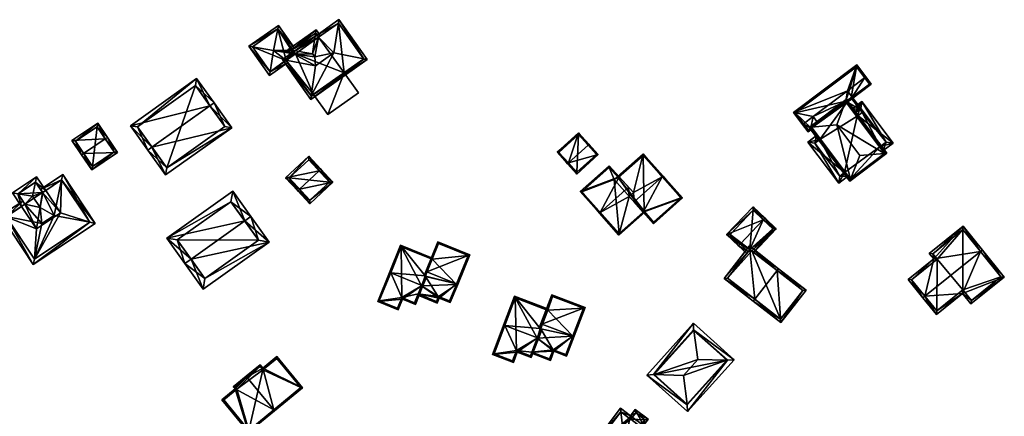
# Model space of a CAD drawing. Header units: inches. Extents: x 2523744 to 2528136, y 1148995 to 1152010.
# Tile 229 of 256: x 2527168 to 2527364, y 1151925 to 1152004. Entities that reach past the tile are written whole.
import ezdxf

# ---------------------------------------------------------------- set-up
doc = ezdxf.new("R2010")
doc.units = ezdxf.units.IN
doc.header["$MEASUREMENT"] = 0
doc.layers.add('Gebaeude Einzelhaus', color=10, linetype='Continuous')

msp = doc.modelspace()

# ---------------------------------------------------------------- meshes
at = {"layer": 'Gebaeude Einzelhaus'}
mesh = msp.add_polyface(dxfattribs=at)
corners = [(2527219.07, 1152002.381, 414.057), (2527213.325, 1151998.923, 413.76), (2527214.026, 1151998.8, 414.06), (2527219.209, 1152003.091, 413.76), (2527218.226, 1151998.065, 415.861), (2527222.406, 1151998.578, 413.76), (2527221.998, 1151998.289, 414.043), (2527221.781, 1151998.136, 414.194), (2527221.782, 1151998.137, 414.193), (2527222.064, 1151997.736, 414.194), (2527222.267, 1151997.45, 414.194), (2527217.434, 1151993.123, 413.76), (2527217.547, 1151993.828, 414.06), (2527221.03, 1151995.67, 413.76), (2527220.741, 1151996.077, 414.054), (2527220.695, 1151996.142, 414.101), (2527220.69, 1151996.149, 414.106), (2527222.353, 1151997.328, 414.106), (2527214.023, 1151998.804, 414.058), (2527219.09, 1152002.395, 414.043), (2527217.553, 1151993.82, 414.054), (2527219.09, 1152002.395, 406.07), (2527221.998, 1151998.289, 406.07), (2527214.023, 1151998.804, 406.07), (2527217.553, 1151993.82, 406.07), (2527220.741, 1151996.077, 406.07), (2527222.281, 1151997.89, 406.07), (2527222.621, 1151997.409, 406.07)]
mesh.append_faces([[corners[k] for k in face] for face in [(11, 12, 20), (11, 20, 13), (13, 20, 14), (1, 18, 2), (12, 1, 2), (12, 11, 1), (0, 3, 19), (5, 19, 3), (5, 6, 19), (3, 0, 1), (1, 0, 18), (12, 16, 4), (4, 16, 10), (10, 16, 17), (12, 15, 16), (12, 14, 15), (12, 13, 14), (12, 11, 13), (1, 12, 2), (2, 12, 4), (1, 11, 12), (7, 4, 9), (9, 4, 10), (6, 0, 8), (8, 0, 7), (7, 0, 4), (6, 5, 0), (0, 5, 3), (0, 2, 4), (3, 1, 0), (0, 1, 2)]], dxfattribs={"color": 13})
mesh.append_faces([[corners[k] for k in face] for face in [(26, 25, 22), (22, 25, 21), (21, 25, 23), (23, 25, 24), (26, 27, 25), (24, 25, 20), (20, 25, 14), (20, 12, 24), (12, 23, 24), (12, 2, 23), (2, 18, 23), (18, 0, 23), (23, 0, 21), (0, 19, 21), (21, 6, 22), (21, 19, 6)]], dxfattribs={"color": 41})
mesh = msp.add_polyface(dxfattribs=at)
corners = [(2527236.167, 1151996.417, 417.165), (2527231.24, 1152004.236, 416.894), (2527231.128, 1152003.531, 417.165), (2527236.88, 1151996.274, 416.894), (2527230.186, 1151997.614, 419.438), (2527220.697, 1151996.14, 417.165), (2527222.064, 1151997.736, 416.894), (2527219.993, 1151996.268, 416.894), (2527222.333, 1151997.356, 417.141), (2527226.589, 1151995.065, 419.438), (2527226.407, 1151996.811, 418.626), (2527227.146, 1152000.743, 417.151), (2527226.867, 1152001.138, 416.894), (2527225.736, 1151989.028, 417.166), (2527225.634, 1151988.306, 416.894), (2527231.121, 1152003.54, 417.159), (2527227.156, 1152000.73, 417.159), (2527220.69, 1151996.149, 417.159), (2527222.353, 1151997.328, 417.159), (2527225.753, 1151989.004, 417.151), (2527236.184, 1151996.393, 417.15), (2527225.968, 1151997.431, 418.626), (2527226.594, 1152001.524, 417.15), (2527227.564, 1152001.019, 416.894), (2527227.156, 1152000.73, 417.151), (2527226.703, 1152002.235, 416.894), (2527221.783, 1151998.137, 417.142), (2527221.084, 1151998.255, 416.894), (2527221.781, 1151998.136, 417.141), (2527221.945, 1151997.039, 416.894), (2527222.353, 1151997.328, 417.141), (2527226.584, 1152001.539, 417.141), (2527222.267, 1151997.45, 414.194), (2527222.064, 1151997.736, 414.194), (2527222.353, 1151997.328, 414.106), (2527220.69, 1151996.149, 414.106), (2527220.695, 1151996.142, 414.101), (2527220.741, 1151996.077, 414.054), (2527225.753, 1151989.004, 406.07), (2527220.741, 1151996.077, 406.07), (2527232.272, 1151993.622, 411.271), (2527236.184, 1151996.393, 406.07), (2527226.176, 1151989.304, 411.271), (2527226.176, 1151989.304, 406.07), (2527232.272, 1151993.622, 406.07), (2527231.121, 1152003.54, 406.07), (2527227.156, 1152000.73, 406.07), (2527226.867, 1152001.138, 411.765), (2527226.867, 1152001.138, 411.657), (2527226.867, 1152001.138, 406.07), (2527222.621, 1151997.409, 406.07), (2527222.281, 1151997.89, 406.07), (2527226.584, 1152001.539, 406.07), (2527221.998, 1151998.289, 414.043), (2527221.998, 1151998.289, 406.07), (2527221.781, 1151998.136, 414.194), (2527221.782, 1151998.137, 414.193)]
mesh.append_faces([[corners[k] for k in face] for face in [(30, 29, 8), (8, 29, 28), (28, 29, 27), (22, 31, 25), (26, 25, 31), (28, 27, 26), (26, 27, 25), (11, 23, 24), (11, 22, 23), (23, 22, 25), (28, 8, 26), (26, 8, 21), (21, 8, 10), (28, 29, 8), (8, 29, 30), (28, 27, 29), (22, 26, 21), (26, 27, 28), (22, 25, 26), (26, 25, 27), (22, 23, 25), (22, 11, 23), (23, 11, 24), (22, 21, 11), (11, 21, 10), (0, 3, 20), (14, 13, 19), (14, 20, 3), (14, 19, 20), (17, 5, 7), (7, 13, 14), (7, 5, 13), (17, 8, 18), (7, 6, 17), (17, 6, 8), (1, 2, 15), (3, 0, 1), (1, 0, 2), (11, 15, 16), (11, 12, 15), (15, 12, 1), (4, 13, 0), (0, 13, 3), (3, 13, 14), (4, 9, 13), (5, 13, 9), (5, 7, 13), (13, 7, 14), (11, 2, 12), (12, 2, 1), (10, 4, 11), (11, 4, 2), (8, 9, 10), (10, 9, 4), (8, 5, 9), (8, 6, 5), (5, 6, 7), (0, 2, 4), (3, 1, 0), (0, 1, 2)]], dxfattribs={"color": 13})
mesh.append_faces([[corners[k] for k in face] for face in [(54, 49, 51), (54, 52, 49), (28, 6, 8), (28, 55, 6), (6, 55, 33), (55, 28, 26), (26, 53, 55), (55, 53, 56), (53, 52, 54), (26, 31, 53), (53, 31, 52), (48, 52, 31), (48, 49, 52), (31, 47, 48), (48, 47, 46), (31, 22, 47), (11, 12, 22), (22, 12, 47), (50, 43, 39), (39, 43, 38), (50, 44, 43), (44, 45, 41), (49, 46, 51), (51, 46, 50), (50, 46, 44), (44, 46, 45), (48, 46, 49), (24, 11, 16), (24, 12, 11), (24, 47, 12), (24, 46, 47), (15, 24, 16), (15, 45, 24), (24, 45, 46), (15, 2, 45), (0, 45, 2), (0, 41, 45), (0, 20, 41), (41, 40, 44), (42, 38, 43), (40, 19, 42), (42, 19, 38), (41, 20, 40), (40, 20, 19), (13, 38, 19), (13, 37, 38), (38, 37, 39), (13, 5, 37), (37, 5, 36), (35, 5, 17), (35, 36, 5), (30, 17, 18), (30, 35, 17), (30, 34, 35), (8, 30, 18), (30, 32, 34), (8, 6, 30), (30, 6, 32), (32, 6, 33)]], dxfattribs={"color": 41})
mesh = msp.add_polyface(dxfattribs=at)
corners = [(2527335.858, 1151992.682, 410.08), (2527336.058, 1151992.833, 410.08), (2527334.261, 1151995.213, 408.457), (2527332.4, 1151990.073, 410.08), (2527321.694, 1151985.73, 408.457), (2527323.689, 1151983.5, 410.08), (2527323.49, 1151983.35, 410.08), (2527325.56, 1151984.911, 410.08), (2527325.171, 1151982.631, 408.997), (2527324.596, 1151981.884, 408.826), (2527325.321, 1151982.431, 408.826), (2527325.118, 1151982.701, 409.057), (2527326.463, 1151983.716, 409.057), (2527337.164, 1151991.366, 408.826), (2527333.356, 1151988.806, 408.996), (2527333.306, 1151988.456, 408.826), (2527333.156, 1151988.655, 408.996), (2527324.645, 1151982.234, 408.997), (2527336.814, 1151991.415, 408.997), (2527334.213, 1151994.863, 408.593), (2527322.044, 1151985.681, 408.593), (2527332.118, 1151987.983, 409.818), (2527333.356, 1151988.806, 409.803), (2527326.463, 1151983.716, 409.818), (2527334.873, 1151986.379, 409.306), (2527333.889, 1151985.636, 409.306), (2527335.051, 1151986.513, 409.306), (2527335.711, 1151985.684, 409.121), (2527335.673, 1151985.689, 409.126), (2527335.689, 1151985.668, 409.121), (2527333.156, 1151988.655, 409.803), (2527333.306, 1151988.456, 400.677), (2527333.156, 1151988.655, 400.677), (2527336.814, 1151991.415, 400.677), (2527334.213, 1151994.863, 400.677), (2527322.044, 1151985.681, 400.677), (2527324.645, 1151982.234, 400.677), (2527325.171, 1151982.631, 400.677), (2527332.118, 1151987.983, 400.677), (2527325.118, 1151982.701, 400.677), (2527332.322, 1151987.713, 400.677), (2527334.873, 1151986.379, 400.677), (2527335.361, 1151985.733, 400.677), (2527334.376, 1151984.99, 400.677)]
mesh.append_faces([[corners[k] for k in face] for face in [(30, 26, 24), (26, 27, 28), (30, 22, 26), (26, 22, 27), (28, 27, 29), (27, 28, 29), (22, 26, 27), (27, 26, 28), (22, 24, 26), (22, 21, 24), (24, 21, 25), (21, 7, 23), (22, 3, 21), (21, 3, 7), (4, 20, 6), (6, 20, 5), (19, 1, 0), (4, 2, 20), (20, 2, 19), (19, 2, 1), (13, 18, 1), (1, 18, 0), (15, 14, 13), (13, 14, 18), (15, 16, 14), (6, 17, 9), (9, 17, 10), (10, 17, 8), (6, 5, 17), (13, 14, 15), (15, 14, 16), (13, 0, 14), (14, 0, 3), (13, 1, 0), (6, 11, 5), (5, 11, 7), (7, 11, 12), (6, 9, 11), (11, 9, 8), (8, 9, 10), (3, 4, 7), (7, 4, 5), (5, 4, 6), (0, 2, 3), (3, 2, 4), (0, 1, 2)]], dxfattribs={"color": 13})
mesh.append_faces([[corners[k] for k in face] for face in [(41, 40, 31), (41, 43, 40), (41, 42, 43), (30, 14, 22), (30, 16, 14), (31, 15, 41), (41, 15, 24), (24, 15, 30), (30, 15, 16), (23, 7, 12), (14, 3, 22), (40, 32, 31), (32, 34, 33), (35, 39, 36), (36, 39, 37), (40, 38, 32), (32, 38, 34), (34, 38, 35), (35, 38, 39), (17, 37, 8), (17, 36, 37), (5, 20, 17), (17, 20, 36), (36, 20, 35), (20, 19, 35), (35, 19, 34), (19, 33, 34), (0, 18, 19), (19, 18, 33), (14, 33, 18), (14, 32, 33), (14, 16, 32), (15, 32, 16), (15, 31, 32)]], dxfattribs={"color": 41})
mesh = msp.add_polyface(dxfattribs=at)
corners = [(2527229.006, 1151985.308, 411.271), (2527235.103, 1151989.625, 411.271), (2527232.272, 1151993.622, 411.271), (2527226.176, 1151989.304, 411.271), (2527226.176, 1151989.304, 406.07), (2527229.006, 1151985.308, 406.07), (2527235.103, 1151989.625, 406.07), (2527232.272, 1151993.622, 406.07)]
mesh.append_faces([[corners[k] for k in face] for face in [(0, 2, 3), (0, 1, 2)]], dxfattribs={"color": 13})
mesh.append_faces([[corners[k] for k in face] for face in [(4, 7, 5), (5, 7, 6), (6, 7, 1), (1, 7, 2), (1, 0, 6), (6, 0, 5), (5, 0, 4), (4, 0, 3)]], dxfattribs={"color": 41})
mesh = msp.add_polyface(dxfattribs=at)
corners = [(2527205.561, 1151987.067, 418.378), (2527206.376, 1151987.648, 418.378), (2527202.915, 1151992.506, 412.516), (2527189.73, 1151983.114, 412.516), (2527194.006, 1151978.835, 418.378), (2527193.191, 1151978.255, 418.378), (2527209.906, 1151982.691, 412.516), (2527196.72, 1151973.3, 412.516), (2527202.681, 1151991.111, 413.499), (2527208.511, 1151982.926, 413.48), (2527191.125, 1151982.88, 413.499), (2527196.955, 1151974.695, 413.48), (2527202.681, 1151991.111, 406.486), (2527208.511, 1151982.926, 406.486), (2527191.125, 1151982.88, 406.486), (2527196.955, 1151974.695, 406.486)]
mesh.append_faces([[corners[k] for k in face] for face in [(6, 11, 9), (7, 11, 6), (4, 11, 5), (10, 4, 5), (5, 11, 7), (3, 10, 5), (8, 10, 2), (2, 10, 3), (0, 8, 1), (9, 0, 1), (6, 9, 1), (1, 8, 2), (7, 4, 5), (7, 6, 4), (4, 6, 0), (0, 6, 1), (0, 3, 4), (4, 3, 5), (0, 2, 3), (0, 1, 2)]], dxfattribs={"color": 13})
mesh.append_faces([[corners[k] for k in face] for face in [(12, 15, 14), (13, 15, 12), (9, 15, 13), (11, 15, 9), (14, 15, 11), (4, 14, 11), (10, 14, 4), (12, 14, 8), (8, 14, 10), (0, 12, 8), (13, 12, 9), (9, 12, 0)]], dxfattribs={"color": 41})
mesh = msp.add_polyface(dxfattribs=at)
corners = [(2527339.799, 1151977.573, 412.452), (2527332.166, 1151988.333, 412.219), (2527332.005, 1151987.898, 412.454), (2527340.259, 1151977.608, 412.218), (2527330.299, 1151983.286, 414.946), (2527334.894, 1151977.196, 414.946), (2527333.035, 1151972.47, 412.453), (2527332.86, 1151972.025, 412.218), (2527324.768, 1151982.75, 412.219), (2527325.244, 1151982.796, 412.454), (2527332.118, 1151987.983, 412.369), (2527339.909, 1151977.656, 412.369), (2527325.118, 1151982.701, 412.363), (2527332.909, 1151972.375, 412.362), (2527338.947, 1151978.931, 410.683), (2527339.909, 1151977.656, 400.677), (2527333.889, 1151985.636, 410.683), (2527338.947, 1151978.931, 400.677), (2527332.118, 1151987.983, 409.818), (2527333.889, 1151985.636, 409.306), (2527326.463, 1151983.716, 409.818), (2527325.118, 1151982.701, 409.057), (2527326.463, 1151983.716, 409.057), (2527326.889, 1151980.354, 410.835), (2527331.844, 1151973.787, 410.835), (2527325.171, 1151982.631, 408.997), (2527326.889, 1151980.354, 400.677), (2527332.909, 1151972.375, 400.677), (2527331.844, 1151973.787, 400.677), (2527325.171, 1151982.631, 400.677), (2527332.118, 1151987.983, 400.677), (2527332.322, 1151987.713, 400.677), (2527325.118, 1151982.701, 400.677), (2527334.376, 1151984.99, 400.677)]
mesh.append_faces([[corners[k] for k in face] for face in [(13, 6, 7), (12, 13, 7), (9, 12, 8), (8, 12, 7), (2, 9, 1), (10, 2, 1), (1, 9, 8), (6, 0, 3), (3, 0, 11), (11, 10, 3), (7, 6, 3), (3, 10, 1), (9, 6, 4), (4, 6, 5), (8, 7, 9), (9, 7, 6), (1, 9, 2), (2, 9, 4), (1, 8, 9), (6, 0, 5), (6, 3, 0), (6, 7, 3), (0, 4, 5), (0, 2, 4), (3, 1, 0), (0, 1, 2)]], dxfattribs={"color": 13})
mesh.append_faces([[corners[k] for k in face] for face in [(28, 17, 27), (27, 17, 15), (26, 33, 28), (28, 33, 17), (29, 31, 26), (26, 31, 33), (32, 30, 29), (29, 30, 31), (15, 6, 27), (27, 6, 13), (11, 0, 15), (15, 0, 6), (26, 25, 29), (13, 24, 27), (27, 24, 28), (26, 23, 25), (25, 23, 21), (21, 23, 12), (12, 23, 13), (13, 23, 24), (20, 2, 18), (18, 2, 10), (20, 9, 2), (20, 12, 9), (22, 21, 20), (20, 21, 12), (10, 16, 18), (18, 16, 19), (14, 15, 17), (10, 11, 16), (16, 11, 14), (14, 11, 15)]], dxfattribs={"color": 41})
mesh = msp.add_polyface(dxfattribs=at)
corners = [(2527338.947, 1151978.931, 410.683), (2527339.549, 1151978.133, 410.683), (2527341.511, 1151979.614, 409.269), (2527333.889, 1151985.636, 410.683), (2527335.248, 1151987.914, 409.269), (2527333.287, 1151986.434, 410.683), (2527340.11, 1151979.81, 409.844), (2527335.051, 1151986.513, 409.845), (2527340.11, 1151979.81, 400.677), (2527335.051, 1151986.513, 400.677), (2527335.051, 1151986.513, 409.306), (2527334.873, 1151986.379, 409.306), (2527333.889, 1151985.636, 409.306), (2527334.873, 1151986.379, 400.677), (2527338.947, 1151978.931, 400.677), (2527335.361, 1151985.733, 400.677), (2527334.376, 1151984.99, 400.677)]
mesh.append_faces([[corners[k] for k in face] for face in [(5, 7, 3), (6, 1, 0), (6, 2, 1), (5, 4, 7), (7, 4, 6), (6, 4, 2), (3, 4, 5), (0, 2, 3), (3, 2, 4), (0, 1, 2)]], dxfattribs={"color": 13})
mesh.append_faces([[corners[k] for k in face] for face in [(16, 15, 14), (14, 15, 8), (8, 15, 9), (9, 15, 13), (8, 6, 14), (14, 6, 0), (11, 10, 13), (13, 10, 9), (3, 7, 12), (12, 7, 11), (11, 7, 10), (8, 10, 6), (6, 10, 7), (8, 9, 10)]], dxfattribs={"color": 41})
mesh = msp.add_polyface(dxfattribs=at)
corners = [(2527184.736, 1151980.501, 414.286), (2527183.243, 1151983.598, 411.705), (2527178.116, 1151980.126, 411.705), (2527185.15, 1151980.781, 414.286), (2527180.437, 1151977.59, 414.286), (2527180.024, 1151977.31, 414.286), (2527182.05, 1151974.316, 411.705), (2527187.176, 1151977.788, 411.705), (2527178.81, 1151979.993, 412.084), (2527182.184, 1151975.011, 412.062), (2527186.483, 1151977.921, 412.061), (2527183.109, 1151982.904, 412.084), (2527183.109, 1151982.904, 406.255), (2527186.483, 1151977.921, 406.255), (2527178.81, 1151979.993, 406.255), (2527182.184, 1151975.011, 406.255)]
mesh.append_faces([[corners[k] for k in face] for face in [(11, 8, 1), (0, 11, 3), (10, 0, 3), (3, 11, 1), (7, 10, 3), (6, 9, 10), (6, 10, 7), (4, 9, 5), (8, 4, 5), (5, 9, 6), (1, 8, 2), (2, 8, 5), (4, 7, 0), (0, 7, 3), (4, 6, 7), (4, 5, 6), (0, 2, 4), (4, 2, 5), (3, 1, 0), (0, 1, 2)]], dxfattribs={"color": 13})
mesh.append_faces([[corners[k] for k in face] for face in [(12, 15, 14), (13, 15, 12), (10, 15, 13), (9, 15, 10), (14, 15, 9), (4, 14, 9), (8, 14, 4), (12, 14, 11), (11, 14, 8), (0, 12, 11), (13, 12, 10), (10, 12, 0)]], dxfattribs={"color": 41})
mesh = msp.add_polyface(dxfattribs=at)
corners = [(2527280.797, 1151979.244, 410.492), (2527280.981, 1151979.411, 410.492), (2527278.924, 1151981.689, 409.559), (2527276.88, 1151975.704, 410.492), (2527274.635, 1151977.814, 409.559), (2527276.694, 1151975.536, 410.492), (2527282.84, 1151977.355, 409.635), (2527278.553, 1151973.48, 409.635), (2527278.906, 1151981.336, 409.635), (2527274.989, 1151977.796, 409.635), (2527278.57, 1151973.833, 409.712), (2527282.488, 1151977.373, 409.712), (2527282.488, 1151977.373, 403.887), (2527278.906, 1151981.336, 403.887), (2527274.989, 1151977.796, 403.887), (2527278.57, 1151973.833, 403.887)]
mesh.append_faces([[corners[k] for k in face] for face in [(0, 8, 1), (11, 0, 1), (6, 11, 1), (7, 10, 11), (7, 11, 6), (3, 10, 5), (9, 3, 5), (5, 10, 7), (8, 9, 4), (4, 9, 5), (1, 8, 2), (2, 8, 4), (7, 3, 5), (7, 6, 3), (3, 6, 0), (0, 6, 1), (3, 4, 5), (0, 2, 3), (3, 2, 4), (0, 1, 2)]], dxfattribs={"color": 13})
mesh.append_faces([[corners[k] for k in face] for face in [(13, 15, 14), (12, 15, 13), (11, 15, 12), (10, 15, 11), (14, 15, 3), (3, 15, 10), (9, 14, 3), (13, 14, 8), (8, 14, 9), (12, 13, 0), (0, 13, 8), (11, 12, 0)]], dxfattribs={"color": 41})
mesh = msp.add_polyface(dxfattribs=at)
corners = [(2527331.844, 1151973.787, 410.835), (2527330.674, 1151971.651, 409.121), (2527332.446, 1151972.988, 410.835), (2527324.515, 1151979.815, 409.121), (2527326.889, 1151980.354, 410.835), (2527326.287, 1151981.152, 410.835), (2527325.915, 1151979.619, 409.893), (2527330.87, 1151973.053, 409.894), (2527326.889, 1151980.354, 400.677), (2527325.915, 1151979.619, 400.677), (2527330.87, 1151973.053, 400.677), (2527331.844, 1151973.787, 400.677)]
mesh.append_faces([[corners[k] for k in face] for face in [(1, 7, 2), (2, 7, 0), (1, 6, 7), (6, 5, 4), (1, 3, 6), (6, 3, 5), (3, 4, 5), (3, 0, 4), (3, 1, 0), (0, 1, 2)]], dxfattribs={"color": 13})
mesh.append_faces([[corners[k] for k in face] for face in [(8, 10, 9), (8, 11, 10), (10, 11, 7), (7, 11, 0), (7, 6, 10), (10, 6, 9), (9, 6, 8), (8, 6, 4)]], dxfattribs={"color": 41})
mesh = msp.add_polyface(dxfattribs=at)
corners = [(2527291.753, 1151965.894, 414.289), (2527293.831, 1151963.559, 412.289), (2527299.611, 1151968.703, 412.289), (2527295.541, 1151972.903, 416.03), (2527295.728, 1151973.069, 416.03), (2527289.946, 1151967.925, 416.03), (2527286.985, 1151972.946, 412.445), (2527291.76, 1151977.528, 412.289), (2527286.632, 1151972.965, 412.289), (2527289.813, 1151969.768, 415.112), (2527286.798, 1151972.779, 412.445), (2527288.972, 1151969.019, 415.112), (2527293.851, 1151963.911, 412.448), (2527299.259, 1151968.723, 412.448), (2527291.94, 1151966.06, 414.289), (2527291.74, 1151977.175, 412.446), (2527283.234, 1151965.842, 416.03), (2527283.048, 1151965.676, 416.03), (2527286.953, 1151961.288, 412.289), (2527291.753, 1151965.894, 412.448), (2527292.106, 1151965.873, 412.289), (2527291.94, 1151966.06, 412.448), (2527288.855, 1151970.845, 416.03), (2527279.224, 1151969.974, 412.289), (2527286.985, 1151972.946, 414.2), (2527285.031, 1151975.141, 412.289), (2527286.973, 1151961.64, 412.448), (2527286.798, 1151972.779, 414.2), (2527285.011, 1151974.789, 412.451), (2527279.576, 1151969.954, 412.451), (2527291.753, 1151965.894, 403.436), (2527291.94, 1151966.06, 403.436), (2527293.851, 1151963.911, 403.436), (2527299.259, 1151968.723, 403.436), (2527291.74, 1151977.175, 403.436), (2527286.798, 1151972.779, 403.436), (2527286.632, 1151972.965, 403.436), (2527285.979, 1151972.384, 403.436), (2527285.011, 1151974.789, 403.436), (2527279.576, 1151969.954, 403.436), (2527286.973, 1151961.64, 403.436)]
mesh.append_faces([[corners[k] for k in face] for face in [(25, 29, 23), (23, 29, 17), (17, 29, 16), (25, 28, 29), (24, 28, 25), (24, 27, 28), (18, 19, 20), (20, 19, 21), (17, 26, 18), (18, 26, 19), (17, 16, 26), (24, 16, 22), (25, 23, 24), (24, 23, 16), (16, 23, 17), (16, 11, 22), (22, 11, 9), (19, 20, 21), (16, 18, 11), (11, 18, 19), (19, 18, 20), (16, 17, 18), (7, 6, 8), (8, 6, 10), (4, 15, 7), (7, 15, 6), (4, 3, 15), (1, 13, 2), (2, 13, 4), (4, 13, 3), (14, 12, 0), (0, 12, 1), (1, 12, 13), (3, 9, 5), (5, 9, 11), (6, 8, 10), (4, 7, 3), (3, 7, 9), (9, 7, 6), (6, 7, 8), (0, 3, 5), (0, 2, 3), (3, 2, 4), (0, 1, 2)]], dxfattribs={"color": 13})
mesh.append_faces([[corners[k] for k in face] for face in [(36, 37, 38), (38, 37, 39), (39, 37, 40), (40, 37, 30), (9, 24, 22), (9, 6, 24), (26, 30, 19), (26, 40, 30), (26, 39, 40), (16, 29, 26), (26, 29, 39), (29, 28, 39), (39, 28, 38), (27, 8, 28), (28, 8, 38), (38, 8, 36), (27, 10, 8), (24, 6, 27), (27, 6, 10), (35, 37, 36), (35, 30, 37), (32, 31, 33), (33, 31, 34), (34, 31, 35), (35, 31, 30), (10, 35, 8), (8, 35, 36), (6, 35, 10), (15, 34, 6), (6, 34, 35), (15, 33, 34), (3, 13, 15), (15, 13, 33), (13, 32, 33), (13, 12, 32), (21, 12, 14), (21, 32, 12), (21, 31, 32), (19, 21, 0), (0, 21, 14), (19, 31, 21), (19, 30, 31), (0, 11, 19), (0, 5, 11)]], dxfattribs={"color": 41})
mesh = msp.add_polyface(dxfattribs=at)
corners = [(2527227.28, 1151974.085, 413.024), (2527230.038, 1151971.85, 410.664), (2527227.646, 1151974.425, 413.024), (2527223.402, 1151970.483, 413.024), (2527225.426, 1151967.568, 410.664), (2527223.035, 1151970.143, 413.024), (2527225.241, 1151977.015, 410.664), (2527220.63, 1151972.734, 410.664), (2527229.331, 1151971.876, 411), (2527225.453, 1151968.274, 410.999), (2527225.215, 1151976.309, 410.998), (2527221.336, 1151972.708, 410.997), (2527229.331, 1151971.876, 405.025), (2527225.215, 1151976.309, 405.025), (2527221.336, 1151972.708, 405.025), (2527225.453, 1151968.274, 405.025)]
mesh.append_faces([[corners[k] for k in face] for face in [(3, 9, 5), (11, 3, 5), (5, 9, 4), (7, 11, 5), (10, 11, 6), (6, 11, 7), (0, 10, 2), (8, 0, 2), (2, 10, 6), (1, 9, 8), (4, 9, 1), (1, 8, 2), (0, 7, 3), (3, 7, 5), (0, 6, 7), (0, 2, 6), (4, 3, 5), (4, 1, 3), (3, 1, 0), (0, 1, 2)]], dxfattribs={"color": 13})
mesh.append_faces([[corners[k] for k in face] for face in [(12, 15, 14), (12, 14, 13), (9, 15, 12), (9, 12, 8), (3, 15, 9), (14, 15, 11), (11, 15, 3), (13, 14, 11), (10, 13, 11), (12, 13, 10), (0, 12, 10), (8, 12, 0)]], dxfattribs={"color": 41})
mesh = msp.add_polyface(dxfattribs=at)
corners = [(2527171.085, 1151972.903, 416.073), (2527166.304, 1151969.726, 416.073), (2527167.383, 1151969.542, 416.413), (2527170.867, 1151971.858, 416.413), (2527170.281, 1151969.046, 417.326), (2527168.095, 1151967.03, 416.073), (2527168.714, 1151967.441, 416.39), (2527171.768, 1151966.809, 417.326), (2527172.877, 1151970.207, 416.073), (2527172.286, 1151969.814, 416.39), (2527167.344, 1151969.516, 416.393), (2527168.72, 1151967.445, 416.393), (2527170.875, 1151971.863, 416.408), (2527172.251, 1151969.791, 416.409), (2527182.718, 1151963.651, 416.073), (2527176.266, 1151973.36, 416.073), (2527176.05, 1151972.316, 416.39), (2527181.666, 1151963.853, 416.392), (2527174.579, 1151965.213, 418.544), (2527170.419, 1151955.479, 416.073), (2527170.64, 1151956.526, 416.392), (2527172.131, 1151963.588, 418.544), (2527165.015, 1151964.983, 416.39), (2527168.305, 1151968.07, 416.073), (2527163.968, 1151965.188, 416.073), (2527168.72, 1151967.445, 416.39), (2527171.836, 1151970.416, 416.073), (2527172.251, 1151969.791, 416.39), (2527181.678, 1151963.861, 416.386), (2527176.056, 1151972.32, 416.387), (2527165.008, 1151964.978, 416.386), (2527170.629, 1151956.519, 416.387), (2527172.251, 1151969.791, 405.151), (2527172.877, 1151970.207, 405.151), (2527170.875, 1151971.863, 405.151), (2527167.344, 1151969.516, 405.151), (2527168.72, 1151967.445, 405.151), (2527168.095, 1151967.03, 405.151), (2527168.095, 1151967.03, 407.042), (2527168.095, 1151967.03, 407.047), (2527175.858, 1151965.72, 405.151), (2527171.076, 1151962.544, 405.151), (2527165.008, 1151964.978, 405.151), (2527170.629, 1151956.519, 405.151), (2527181.678, 1151963.861, 405.151), (2527176.056, 1151972.32, 405.151)]
mesh.append_faces([[corners[k] for k in face] for face in [(31, 20, 19), (24, 22, 30), (24, 30, 19), (19, 30, 31), (24, 23, 22), (22, 23, 6), (6, 23, 25), (29, 16, 15), (27, 26, 9), (9, 26, 16), (16, 26, 15), (19, 17, 14), (19, 20, 17), (14, 28, 15), (15, 28, 29), (14, 17, 28), (20, 22, 19), (19, 22, 24), (20, 21, 22), (27, 9, 26), (16, 15, 26), (16, 26, 9), (7, 18, 9), (9, 18, 16), (6, 21, 7), (7, 21, 18), (6, 22, 21), (25, 23, 6), (6, 23, 22), (22, 23, 24), (20, 18, 21), (20, 17, 18), (20, 19, 17), (17, 19, 14), (14, 16, 17), (17, 16, 18), (14, 15, 16), (0, 12, 3), (12, 9, 13), (0, 8, 12), (12, 8, 9), (0, 2, 1), (0, 3, 2), (6, 10, 11), (10, 1, 2), (6, 5, 10), (10, 5, 1), (9, 4, 7), (9, 3, 4), (9, 8, 3), (3, 8, 0), (2, 6, 4), (4, 6, 7), (2, 5, 6), (2, 1, 5), (0, 2, 3), (3, 2, 4), (0, 1, 2)]], dxfattribs={"color": 13})
mesh.append_faces([[corners[k] for k in face] for face in [(43, 40, 44), (44, 40, 45), (45, 40, 33), (37, 41, 42), (42, 41, 43), (43, 41, 40), (29, 8, 16), (16, 8, 9), (29, 45, 8), (8, 45, 33), (29, 28, 45), (45, 28, 44), (17, 44, 28), (17, 43, 44), (17, 20, 43), (20, 31, 43), (31, 30, 43), (43, 30, 42), (38, 42, 30), (38, 37, 42), (39, 30, 22), (39, 38, 30), (6, 5, 22), (22, 5, 39), (36, 41, 37), (34, 32, 35), (35, 32, 36), (36, 32, 41), (41, 32, 40), (40, 32, 33), (25, 6, 11), (25, 5, 6), (36, 39, 25), (25, 39, 5), (36, 38, 39), (36, 37, 38), (10, 25, 11), (10, 35, 25), (25, 35, 36), (10, 34, 35), (10, 12, 34), (2, 12, 10), (3, 12, 2), (27, 12, 13), (27, 34, 12), (27, 32, 34), (9, 27, 13), (9, 8, 27), (27, 8, 32), (32, 8, 33)]], dxfattribs={"color": 41})
mesh = msp.add_polyface(dxfattribs=at)
corners = [(2527212.484, 1151964.123, 417.326), (2527210.09, 1151970.06, 411.299), (2527196.96, 1151960.69, 411.299), (2527213.705, 1151964.994, 417.326), (2527201.796, 1151956.495, 417.326), (2527200.575, 1151955.624, 417.326), (2527204.189, 1151950.559, 411.299), (2527217.319, 1151959.93, 411.299), (2527209.74, 1151967.968, 412.751), (2527215.226, 1151960.28, 412.753), (2527199.053, 1151960.34, 412.753), (2527204.539, 1151952.651, 412.752), (2527215.226, 1151960.28, 405.397), (2527209.74, 1151967.968, 405.397), (2527199.053, 1151960.34, 405.397), (2527204.539, 1151952.651, 405.397)]
mesh.append_faces([[corners[k] for k in face] for face in [(7, 11, 9), (6, 11, 7), (4, 11, 5), (10, 4, 5), (5, 11, 6), (8, 10, 2), (2, 10, 5), (1, 8, 2), (0, 8, 3), (9, 0, 3), (7, 9, 3), (3, 8, 1), (4, 7, 0), (0, 7, 3), (5, 6, 4), (4, 6, 7), (0, 2, 4), (4, 2, 5), (3, 1, 0), (0, 1, 2)]], dxfattribs={"color": 13})
mesh.append_faces([[corners[k] for k in face] for face in [(12, 15, 14), (12, 14, 13), (11, 15, 12), (11, 12, 9), (14, 15, 11), (4, 14, 11), (10, 14, 4), (13, 14, 8), (8, 14, 10), (12, 13, 8), (0, 12, 8), (9, 12, 0)]], dxfattribs={"color": 41})
mesh = msp.add_polyface(dxfattribs=at)
corners = [(2527318.26, 1151962.551, 405.854), (2527316.009, 1151964.69, 407.845), (2527315.665, 1151964.328, 407.845), (2527313.001, 1151958.443, 406.484), (2527311.1, 1151959.524, 407.845), (2527312.677, 1151958.026, 406.45), (2527310.755, 1151959.161, 407.845), (2527312.368, 1151957.629, 406.419), (2527313.384, 1151958.145, 406.174), (2527313.78, 1151957.837, 405.854), (2527313.624, 1151966.959, 405.854), (2527308.369, 1151961.429, 405.854), (2527317.554, 1151962.534, 406.175), (2527313.641, 1151966.251, 406.156), (2527309.076, 1151961.446, 406.157), (2527317.554, 1151962.534, 399.66), (2527313.641, 1151966.251, 399.66), (2527309.076, 1151961.446, 399.66), (2527312.677, 1151958.026, 399.66), (2527313.384, 1151958.145, 399.66), (2527313.001, 1151958.443, 399.66)]
mesh.append_faces([[corners[k] for k in face] for face in [(11, 14, 6), (6, 14, 4), (2, 13, 1), (1, 13, 10), (10, 13, 11), (11, 13, 14), (6, 5, 7), (6, 4, 5), (0, 12, 1), (1, 12, 2), (0, 9, 12), (12, 9, 8), (2, 11, 4), (4, 11, 6), (2, 10, 11), (2, 1, 10), (0, 8, 9), (0, 3, 8), (5, 6, 7), (3, 4, 5), (5, 4, 6), (0, 2, 3), (3, 2, 4), (0, 1, 2)]], dxfattribs={"color": 13})
mesh.append_faces([[corners[k] for k in face] for face in [(15, 20, 16), (16, 20, 17), (17, 20, 18), (15, 19, 20), (15, 8, 19), (15, 12, 8), (5, 14, 18), (18, 14, 17), (5, 4, 14), (14, 13, 17), (17, 13, 16), (13, 15, 16), (2, 12, 13), (13, 12, 15)]], dxfattribs={"color": 41})
mesh = msp.add_polyface(dxfattribs=at)
corners = [(2527358.891, 1151958.019, 408.302), (2527359.28, 1151958.333, 408.302), (2527355.438, 1151963.1, 405.649), (2527349.571, 1151956.569, 406.257), (2527348.69, 1151957.663, 405.649), (2527347.835, 1151949.11, 408.302), (2527344.485, 1151952.47, 406.257), (2527347.445, 1151948.796, 408.302), (2527363.626, 1151952.938, 405.24), (2527355.32, 1151949.679, 406.422), (2527356.998, 1151947.596, 405.24), (2527350.114, 1151945.484, 406.422), (2527357.074, 1151948.299, 405.461), (2527350.19, 1151946.186, 406.643), (2527355.396, 1151950.381, 406.643), (2527362.924, 1151953.014, 405.461), (2527349.393, 1151957.588, 405.865), (2527350.274, 1151956.494, 406.473), (2527345.188, 1151952.395, 406.474), (2527355.363, 1151962.398, 405.865), (2527362.924, 1151953.014, 398.257), (2527355.363, 1151962.398, 398.257), (2527349.393, 1151957.588, 398.257), (2527350.274, 1151956.494, 398.257), (2527345.188, 1151952.395, 398.257), (2527350.19, 1151946.186, 398.257), (2527355.396, 1151950.381, 398.257), (2527357.074, 1151948.299, 398.257)]
mesh.append_faces([[corners[k] for k in face] for face in [(6, 18, 7), (7, 18, 5), (19, 1, 0), (16, 2, 19), (19, 2, 1), (16, 4, 2), (6, 3, 18), (18, 3, 17), (17, 3, 16), (16, 3, 4), (8, 15, 1), (1, 15, 0), (8, 12, 15), (13, 7, 5), (13, 11, 7), (12, 9, 14), (14, 9, 13), (13, 9, 11), (8, 10, 12), (12, 10, 9), (11, 5, 7), (0, 8, 1), (11, 9, 5), (5, 9, 0), (0, 9, 8), (8, 9, 10), (5, 6, 7), (0, 3, 5), (5, 3, 6), (0, 2, 3), (3, 2, 4), (0, 1, 2)]], dxfattribs={"color": 13})
mesh.append_faces([[corners[k] for k in face] for face in [(23, 26, 25), (23, 25, 24), (21, 26, 23), (21, 23, 22), (20, 27, 26), (20, 26, 21), (15, 27, 20), (12, 27, 15), (26, 27, 12), (14, 26, 12), (25, 26, 13), (13, 26, 14), (24, 25, 5), (5, 25, 13), (18, 24, 5), (23, 24, 17), (17, 24, 18), (22, 23, 16), (16, 23, 17), (21, 22, 19), (19, 22, 16), (20, 21, 0), (0, 21, 19), (15, 20, 0)]], dxfattribs={"color": 41})
mesh = msp.add_polyface(dxfattribs=at)
corners = [(2527247.009, 1151949.574, 412.527), (2527246.915, 1151949.343, 412.327), (2527250.805, 1151947.765, 412.327), (2527251.204, 1151948.749, 413.178), (2527254.637, 1151951.573, 416.309), (2527253.396, 1151947.859, 413.176), (2527248.434, 1151953.087, 415.565), (2527247.67, 1151951.2, 413.933), (2527254.865, 1151951.48, 416.309), (2527248.458, 1151953.147, 415.617), (2527248.742, 1151953.964, 416.309), (2527248.185, 1151953.258, 415.617), (2527248.51, 1151954.058, 416.309), (2527248.418, 1151953.163, 415.617), (2527257.249, 1151957.358, 413.138), (2527250.894, 1151959.935, 413.139), (2527250.668, 1151948.09, 412.527), (2527251.066, 1151949.075, 413.379), (2527253.259, 1151948.185, 413.377), (2527256.924, 1151957.22, 413.263), (2527251.031, 1151959.61, 413.263), (2527254.601, 1151951.485, 416.233), (2527254.601, 1151951.485, 403.13), (2527256.924, 1151957.22, 403.13), (2527251.031, 1151959.61, 403.13), (2527249.772, 1151956.505, 403.13), (2527249.772, 1151956.505, 413.642), (2527247.009, 1151949.574, 403.13), (2527250.668, 1151948.09, 403.13), (2527251.066, 1151949.075, 403.13), (2527253.259, 1151948.185, 403.13), (2527247.67, 1151951.2, 403.13), (2527249.811, 1151956.489, 403.13)]
mesh.append_faces([[corners[k] for k in face] for face in [(4, 8, 21), (21, 8, 18), (14, 20, 15), (15, 20, 12), (12, 20, 10), (8, 19, 14), (14, 19, 20), (8, 4, 19), (5, 18, 8), (16, 1, 0), (16, 2, 1), (5, 3, 18), (18, 3, 17), (17, 3, 16), (16, 3, 2), (12, 10, 11), (11, 10, 13), (10, 15, 12), (8, 14, 4), (4, 14, 10), (10, 14, 15), (9, 10, 13), (13, 10, 11), (11, 10, 12), (6, 4, 9), (9, 4, 10), (4, 5, 8), (0, 3, 7), (7, 3, 6), (6, 3, 4), (4, 3, 5), (0, 2, 3), (0, 1, 2)]], dxfattribs={"color": 13})
mesh.append_faces([[corners[k] for k in face] for face in [(22, 32, 23), (23, 32, 24), (24, 32, 25), (22, 31, 32), (22, 29, 31), (31, 29, 27), (27, 29, 28), (22, 30, 29), (21, 18, 22), (22, 18, 30), (18, 29, 30), (18, 17, 29), (17, 16, 29), (29, 16, 28), (28, 16, 27), (27, 16, 0), (10, 26, 13), (10, 20, 26), (26, 20, 25), (25, 20, 24), (20, 19, 24), (24, 19, 23), (19, 22, 23), (19, 4, 22), (4, 21, 22)]], dxfattribs={"color": 41})
mesh = msp.add_polyface(dxfattribs=at)
corners = [(2527243.851, 1151948.543, 413.223), (2527238.941, 1151948.065, 411.221), (2527242.991, 1151946.423, 411.221), (2527241.532, 1151953.791, 416.715), (2527241.301, 1151953.885, 416.715), (2527247.705, 1151951.288, 416.715), (2527246.434, 1151947.496, 413.223), (2527247.934, 1151951.195, 416.715), (2527249.772, 1151956.505, 413.642), (2527249.866, 1151956.736, 413.506), (2527243.504, 1151959.316, 413.506), (2527248.418, 1151953.163, 415.617), (2527248.458, 1151953.147, 415.617), (2527248.688, 1151953.054, 415.617), (2527242.854, 1151946.748, 411.44), (2527243.714, 1151948.868, 413.441), (2527246.296, 1151947.821, 413.441), (2527247.67, 1151951.2, 416.632), (2527243.641, 1151958.991, 413.643), (2527239.266, 1151948.203, 411.44), (2527248.434, 1151953.087, 415.565), (2527247.009, 1151949.574, 412.527), (2527246.296, 1151947.821, 403.13), (2527247.009, 1151949.574, 403.13), (2527247.67, 1151951.2, 413.933), (2527243.641, 1151958.991, 403.13), (2527249.772, 1151956.505, 403.13), (2527239.266, 1151948.203, 403.13), (2527242.854, 1151946.748, 403.13), (2527243.714, 1151948.868, 403.13), (2527249.811, 1151956.489, 403.13), (2527247.67, 1151951.2, 403.13)]
mesh.append_faces([[corners[k] for k in face] for face in [(4, 19, 1), (1, 19, 14), (4, 3, 19), (8, 18, 10), (10, 18, 4), (4, 18, 3), (9, 8, 10), (7, 17, 5), (15, 16, 0), (0, 16, 6), (6, 16, 7), (7, 16, 17), (7, 12, 13), (7, 5, 12), (14, 15, 0), (2, 14, 0), (2, 1, 14), (12, 7, 13), (11, 5, 12), (12, 5, 7), (11, 3, 5), (8, 10, 11), (11, 10, 3), (3, 10, 4), (8, 9, 10), (5, 6, 7), (3, 0, 5), (5, 0, 6), (4, 1, 3), (3, 1, 0), (0, 1, 2)]], dxfattribs={"color": 13})
mesh.append_faces([[corners[k] for k in face] for face in [(25, 29, 27), (27, 29, 28), (29, 23, 22), (26, 31, 25), (25, 31, 29), (29, 31, 23), (26, 30, 31), (16, 15, 22), (22, 15, 29), (15, 14, 29), (29, 14, 28), (14, 19, 28), (28, 19, 27), (19, 25, 27), (3, 18, 19), (19, 18, 25), (25, 8, 26), (25, 18, 8), (16, 24, 17), (17, 24, 20), (16, 21, 24), (16, 22, 21), (21, 22, 23), (20, 5, 17), (20, 12, 5)]], dxfattribs={"color": 41})
mesh = msp.add_polyface(dxfattribs=at)
corners = [(2527318.421, 1151954.225, 411.292), (2527319.18, 1151943.868, 406.72), (2527324.221, 1151950.344, 406.72), (2527313.994, 1151948.538, 411.292), (2527313.686, 1151948.143, 411.292), (2527318.728, 1151954.619, 411.292), (2527312.914, 1151959.144, 406.867), (2527307.873, 1151952.668, 406.867), (2527323.52, 1151950.256, 407.048), (2527313.001, 1151958.443, 407.167), (2527308.575, 1151952.755, 407.168), (2527319.093, 1151944.57, 407.048), (2527313.384, 1151958.145, 406.174), (2527323.52, 1151950.256, 399.66), (2527313.384, 1151958.145, 399.66), (2527313.001, 1151958.443, 406.484), (2527312.677, 1151958.026, 406.45), (2527308.575, 1151952.755, 399.66), (2527312.677, 1151958.026, 399.66), (2527319.093, 1151944.57, 399.66), (2527313.001, 1151958.443, 399.66)]
mesh.append_faces([[corners[k] for k in face] for face in [(1, 11, 8), (3, 11, 4), (10, 3, 4), (4, 11, 1), (9, 10, 7), (7, 10, 4), (6, 9, 7), (0, 9, 5), (8, 0, 5), (5, 9, 6), (1, 8, 2), (2, 8, 5), (3, 7, 4), (5, 6, 0), (0, 6, 3), (3, 6, 7), (0, 2, 5), (4, 1, 3), (3, 1, 0), (0, 1, 2)]], dxfattribs={"color": 13})
mesh.append_faces([[corners[k] for k in face] for face in [(14, 18, 20), (14, 17, 18), (13, 19, 14), (14, 19, 17), (8, 11, 13), (13, 11, 19), (11, 17, 19), (3, 10, 11), (11, 10, 17), (17, 16, 18), (16, 9, 15), (17, 10, 16), (16, 10, 9), (9, 12, 15), (12, 13, 14), (12, 8, 13), (9, 0, 12), (12, 0, 8)]], dxfattribs={"color": 41})
mesh = msp.add_polyface(dxfattribs=at)
corners = [(2527272.684, 1151946.375, 412.109), (2527272.773, 1151946.609, 411.977), (2527266.169, 1151949.116, 411.977), (2527264.223, 1151943.285, 415.221), (2527263.989, 1151943.374, 415.221), (2527271.292, 1151942.709, 414.18), (2527270.71, 1151940.822, 415.221), (2527271.641, 1151942.576, 414.18), (2527270.941, 1151940.734, 415.221), (2527271.409, 1151942.664, 414.18), (2527266.699, 1151937.97, 411.746), (2527261.771, 1151937.534, 409.912), (2527265.933, 1151935.954, 409.912), (2527269.489, 1151936.91, 411.746), (2527266.314, 1151948.794, 412.109), (2527262.094, 1151937.679, 410.125), (2527265.788, 1151936.276, 410.124), (2527266.554, 1151938.293, 411.958), (2527269.344, 1151937.233, 411.958), (2527270.679, 1151940.739, 415.146), (2527270.704, 1151940.805, 412.356), (2527270.679, 1151940.739, 412.292), (2527266.314, 1151948.794, 401.106), (2527272.684, 1151946.375, 401.106), (2527262.094, 1151937.679, 401.106), (2527265.788, 1151936.276, 401.106), (2527266.554, 1151938.293, 401.106), (2527269.344, 1151937.233, 401.106), (2527269.63, 1151937.985, 409.589), (2527269.63, 1151937.985, 401.106), (2527272.8, 1151946.331, 401.106), (2527270.679, 1151940.739, 401.106)]
mesh.append_faces([[corners[k] for k in face] for face in [(6, 8, 19), (10, 18, 13), (13, 18, 8), (8, 18, 19), (10, 17, 18), (11, 16, 12), (12, 16, 10), (10, 16, 17), (4, 15, 11), (11, 15, 16), (4, 3, 15), (6, 7, 8), (6, 9, 7), (0, 14, 1), (1, 14, 2), (2, 14, 4), (4, 14, 3), (6, 13, 8), (3, 10, 6), (6, 10, 13), (4, 11, 3), (3, 11, 10), (10, 11, 12), (5, 6, 9), (9, 6, 7), (7, 6, 8), (5, 3, 6), (0, 2, 5), (5, 2, 3), (3, 2, 4), (0, 1, 2)]], dxfattribs={"color": 13})
mesh.append_faces([[corners[k] for k in face] for face in [(22, 26, 24), (24, 26, 25), (26, 29, 27), (23, 31, 22), (22, 31, 26), (26, 31, 29), (23, 30, 31), (28, 27, 29), (21, 18, 28), (28, 18, 27), (21, 19, 18), (18, 17, 27), (27, 17, 26), (17, 16, 26), (26, 16, 25), (16, 24, 25), (16, 15, 24), (15, 22, 24), (3, 14, 15), (15, 14, 22), (22, 0, 23), (22, 14, 0), (20, 9, 6), (21, 20, 19), (19, 20, 6)]], dxfattribs={"color": 41})
mesh = msp.add_polyface(dxfattribs=at)
corners = [(2527277.79, 1151941.241, 415.036), (2527273.994, 1151938.155, 411.156), (2527276.52, 1151937.196, 411.156), (2527271.409, 1151942.664, 414.18), (2527270.704, 1151940.805, 412.356), (2527270.679, 1151940.739, 412.292), (2527269.63, 1151937.985, 409.589), (2527273.299, 1151936.324, 409.36), (2527278.021, 1151941.153, 415.036), (2527271.623, 1151943.581, 415.036), (2527271.094, 1151942.784, 414.18), (2527271.389, 1151943.67, 415.036), (2527271.292, 1151942.709, 414.18), (2527271.058, 1151942.798, 414.18), (2527269.541, 1151937.751, 409.36), (2527280.2, 1151946.889, 411.499), (2527273.568, 1151949.408, 411.499), (2527273.154, 1151936.646, 409.589), (2527273.849, 1151938.478, 411.386), (2527276.375, 1151937.519, 411.386), (2527279.878, 1151946.744, 411.643), (2527273.713, 1151949.085, 411.643), (2527277.759, 1151941.158, 414.955), (2527277.759, 1151941.158, 401.106), (2527279.878, 1151946.744, 401.106), (2527273.713, 1151949.085, 401.106), (2527272.684, 1151946.375, 401.106), (2527272.684, 1151946.375, 412.109), (2527269.63, 1151937.985, 401.106), (2527273.154, 1151936.646, 401.106), (2527273.849, 1151938.478, 401.106), (2527276.375, 1151937.519, 401.106), (2527270.679, 1151940.739, 401.106), (2527272.8, 1151946.331, 401.106)]
mesh.append_faces([[corners[k] for k in face] for face in [(9, 10, 11), (9, 12, 10), (11, 10, 13), (0, 8, 22), (22, 8, 19), (15, 21, 16), (16, 21, 11), (11, 21, 9), (0, 20, 8), (8, 20, 15), (15, 20, 21), (1, 19, 2), (2, 19, 8), (1, 18, 19), (7, 17, 1), (1, 17, 18), (7, 14, 17), (17, 14, 6), (9, 16, 11), (8, 15, 0), (0, 15, 9), (9, 15, 16), (7, 6, 14), (10, 11, 13), (3, 9, 12), (12, 9, 10), (10, 9, 11), (3, 0, 9), (0, 2, 8), (7, 1, 6), (6, 1, 5), (5, 1, 4), (4, 1, 3), (3, 1, 0), (0, 1, 2)]], dxfattribs={"color": 13})
mesh.append_faces([[corners[k] for k in face] for face in [(23, 33, 24), (24, 33, 25), (25, 33, 26), (23, 32, 33), (23, 30, 32), (32, 30, 28), (28, 30, 29), (23, 31, 30), (22, 19, 23), (23, 19, 31), (19, 18, 31), (31, 18, 30), (18, 17, 30), (30, 17, 29), (29, 17, 28), (28, 17, 6), (9, 27, 12), (9, 21, 27), (27, 21, 26), (26, 21, 25), (21, 20, 25), (25, 20, 24), (20, 23, 24), (20, 0, 23), (0, 22, 23)]], dxfattribs={"color": 41})
mesh = msp.add_polyface(dxfattribs=at)
corners = [(2527301.776, 1151943.744, 410.121), (2527292.493, 1151933.419, 410.121), (2527293.83, 1151933.525, 410.711), (2527301.813, 1151942.403, 410.711), (2527309.863, 1151936.473, 410.121), (2527308.525, 1151936.366, 410.711), (2527300.58, 1151926.148, 410.121), (2527300.543, 1151927.489, 410.711), (2527301.827, 1151942.305, 410.78), (2527293.929, 1151933.521, 410.781), (2527302.666, 1151936.51, 414.876), (2527299.78, 1151933.3, 414.876), (2527308.423, 1151936.368, 410.783), (2527300.53, 1151927.588, 410.782), (2527308.45, 1151936.398, 410.74), (2527301.851, 1151942.331, 410.742), (2527301.827, 1151942.305, 410.781), (2527293.905, 1151933.494, 410.741), (2527300.505, 1151927.56, 410.741), (2527301.851, 1151942.331, 399.94), (2527308.45, 1151936.398, 399.94), (2527293.905, 1151933.494, 399.94), (2527300.505, 1151927.56, 399.94)]
mesh.append_faces([[corners[k] for k in face] for face in [(12, 7, 13), (12, 5, 7), (13, 7, 18), (18, 7, 17), (2, 17, 7), (2, 9, 17), (16, 2, 3), (16, 9, 2), (5, 12, 14), (16, 3, 15), (15, 3, 14), (14, 3, 5), (6, 5, 4), (6, 7, 5), (1, 7, 6), (1, 2, 7), (4, 3, 0), (4, 5, 3), (0, 2, 1), (0, 3, 2), (9, 13, 11), (9, 7, 13), (9, 2, 7), (13, 12, 11), (11, 12, 10), (13, 7, 12), (12, 7, 5), (8, 5, 3), (8, 12, 5), (8, 10, 12), (8, 9, 10), (10, 9, 11), (8, 2, 9), (8, 3, 2), (6, 5, 7), (6, 4, 5), (1, 7, 2), (1, 6, 7), (4, 3, 5), (4, 0, 3), (0, 2, 3), (0, 1, 2)]], dxfattribs={"color": 13})
mesh.append_faces([[corners[k] for k in face] for face in [(20, 22, 21), (20, 21, 19), (13, 18, 22), (14, 12, 20), (20, 12, 22), (22, 12, 13), (18, 17, 22), (22, 17, 21), (17, 19, 21), (17, 15, 19), (9, 15, 17), (16, 15, 9), (15, 14, 19), (19, 14, 20)]], dxfattribs={"color": 41})
mesh = msp.add_polyface(dxfattribs=at)
corners = [(2527216.109, 1151934.808, 413.125), (2527224, 1151930.899, 410.53), (2527218.893, 1151937.1, 410.53), (2527218.266, 1151926.501, 415.729), (2527218.425, 1151926.308, 415.729), (2527212.916, 1151932.996, 415.729), (2527215.549, 1151935.489, 413.125), (2527212.756, 1151933.19, 415.729), (2527210.576, 1151930.654, 413.189), (2527207.949, 1151928.49, 410.567), (2527213.254, 1151922.049, 410.567), (2527210.213, 1151931.095, 413.189), (2527218.859, 1151936.749, 410.71), (2527223.649, 1151930.933, 410.71), (2527215.515, 1151935.136, 413.305), (2527216.075, 1151934.455, 413.305), (2527210.565, 1151931.061, 413.382), (2527208.301, 1151928.456, 410.76), (2527210.929, 1151930.62, 413.382), (2527213.288, 1151922.401, 410.76), (2527216.075, 1151934.455, 403.164), (2527218.859, 1151936.749, 403.164), (2527215.515, 1151935.136, 403.164), (2527210.565, 1151931.061, 403.164), (2527210.929, 1151930.62, 403.164), (2527208.301, 1151928.456, 403.164), (2527213.288, 1151922.401, 403.164), (2527223.649, 1151930.933, 403.164)]
mesh.append_faces([[corners[k] for k in face] for face in [(3, 13, 4), (19, 3, 4), (4, 13, 1), (10, 19, 4), (17, 19, 9), (9, 19, 10), (18, 17, 8), (16, 18, 8), (8, 17, 9), (11, 16, 8), (5, 16, 7), (14, 5, 7), (7, 16, 11), (6, 14, 7), (15, 14, 0), (12, 15, 0), (0, 14, 6), (2, 13, 12), (1, 13, 2), (2, 12, 0), (8, 5, 11), (11, 5, 7), (8, 3, 5), (8, 10, 3), (3, 10, 4), (8, 9, 10), (5, 6, 7), (3, 0, 5), (5, 0, 6), (4, 1, 3), (3, 1, 0), (0, 1, 2)]], dxfattribs={"color": 13})
mesh.append_faces([[corners[k] for k in face] for face in [(24, 26, 25), (22, 24, 23), (20, 27, 26), (20, 26, 24), (20, 24, 22), (21, 27, 20), (12, 27, 21), (13, 27, 12), (26, 27, 3), (3, 27, 13), (19, 26, 3), (25, 26, 17), (17, 26, 19), (24, 25, 17), (18, 24, 17), (23, 24, 16), (16, 24, 18), (5, 23, 16), (22, 23, 14), (14, 23, 5), (20, 22, 15), (15, 22, 14), (21, 20, 12), (12, 20, 15)]], dxfattribs={"color": 41})
mesh = msp.add_polyface(dxfattribs=at)
corners = [(2527291.813, 1151923.343, 408.391), (2527291.756, 1151917.164, 410.161), (2527297.849, 1151918.127, 408.576), (2527288.06, 1151919.96, 410.161), (2527298.56, 1151918.239, 408.391), (2527290.181, 1151926.575, 407.822), (2527292.775, 1151924.614, 407.822), (2527289.22, 1151925.304, 408.391), (2527287.328, 1151926.084, 408.576), (2527287.243, 1151926.799, 408.391), (2527281.34, 1151918.996, 408.391), (2527282.042, 1151919.097, 408.576), (2527292.564, 1151911.141, 408.576), (2527292.659, 1151910.436, 408.391), (2527292.075, 1151924.516, 408.001), (2527297.86, 1151918.141, 408.57), (2527291.113, 1151923.245, 408.569), (2527290.279, 1151925.875, 408), (2527287.34, 1151926.099, 408.569), (2527288.981, 1151924.861, 408.568), (2527289.318, 1151924.604, 408.569), (2527292.561, 1151911.136, 408.574), (2527282.04, 1151919.094, 408.575), (2527287.34, 1151926.099, 398.477), (2527288.981, 1151924.861, 398.477), (2527282.04, 1151919.094, 398.477), (2527292.561, 1151911.136, 398.477), (2527297.86, 1151918.141, 398.477), (2527291.113, 1151923.245, 398.477), (2527292.075, 1151924.516, 398.477), (2527290.279, 1151925.875, 398.477), (2527289.318, 1151924.604, 398.477)]
mesh.append_faces([[corners[k] for k in face] for face in [(2, 15, 4), (12, 2, 13), (21, 12, 13), (13, 2, 4), (22, 21, 10), (11, 22, 10), (8, 11, 10), (10, 21, 13), (18, 8, 9), (9, 8, 10), (17, 20, 7), (7, 20, 19), (19, 18, 7), (7, 18, 9), (5, 17, 7), (14, 17, 6), (6, 17, 5), (16, 14, 0), (15, 16, 0), (4, 15, 0), (0, 14, 6), (12, 2, 1), (12, 13, 2), (2, 13, 4), (11, 1, 3), (11, 12, 1), (11, 10, 12), (12, 10, 13), (8, 11, 3), (9, 10, 8), (8, 10, 11), (3, 7, 8), (8, 7, 9), (3, 0, 7), (7, 0, 5), (5, 0, 6), (0, 2, 4), (3, 1, 0), (0, 1, 2)]], dxfattribs={"color": 13})
mesh.append_faces([[corners[k] for k in face] for face in [(29, 31, 30), (28, 31, 29), (26, 28, 27), (25, 31, 28), (25, 28, 26), (24, 31, 25), (24, 25, 23), (19, 31, 24), (20, 31, 19), (30, 31, 17), (17, 31, 20), (29, 30, 17), (14, 29, 17), (28, 29, 14), (16, 28, 14), (27, 28, 16), (15, 27, 16), (26, 27, 2), (2, 27, 15), (12, 26, 2), (21, 26, 12), (25, 26, 21), (22, 25, 21), (11, 25, 22), (23, 25, 8), (8, 25, 11), (18, 23, 8), (24, 23, 19), (19, 23, 18)]], dxfattribs={"color": 41})

doc.saveas('drawing.dxf')
